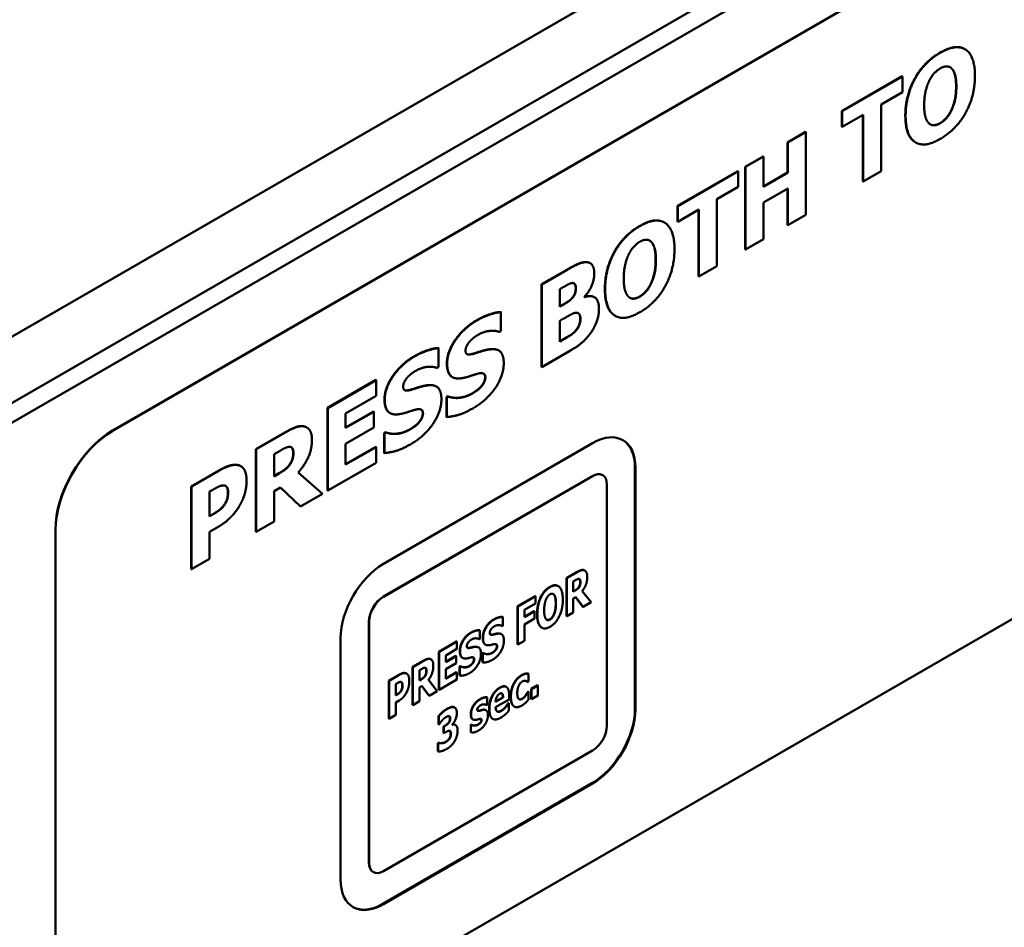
# Model space of a CAD drawing. Header units: millimetres. Extents: x 10 to 287, y 8 to 200.
# Tile 10 of 15: x 223 to 247, y 85 to 107. Entities that reach past the tile are written whole.
import ezdxf

# ---------------------------------------------------------------- set-up
doc = ezdxf.new("R2010")
doc.units = ezdxf.units.MM
doc.layers.add('Visible (ISO)', color=7, linetype='Continuous', lineweight=50)
doc.layers.add('Visible Narrow (ISO)', color=7, linetype='Continuous', lineweight=35)

msp = doc.modelspace()

# ---------------------------------------------------------------- linework, layer by layer
at = {"layer": 'Visible (ISO)'}
for p, q in [((279.562, 132.636), (205.457, 89.852)), ((206.164, 88.627), (280.269, 131.411)), ((206.164, 88.137), (280.269, 130.921)), ((224.832, 97.282), (260.894, 118.102)), ((260.901, 118.098), (224.839, 97.278)), ((245.87, 106.709), (245.877, 106.705)), ((242.838, 105.177), (244.328, 106.037)), ((244.335, 106.033), (242.845, 105.173)), ((244.328, 106.037), (244.335, 106.033)), ((244.335, 105.644), (244.335, 106.033)), ((245.54, 106.237), (245.547, 106.233)), ((243.812, 105.342), (244.335, 105.644)), ((243.812, 103.69), (243.812, 105.342)), ((242.838, 104.788), (242.838, 105.177)), ((242.838, 105.177), (242.845, 105.173)), ((242.845, 105.173), (242.845, 104.784)), ((242.845, 104.784), (243.368, 105.086)), ((243.361, 103.437), (243.361, 105.082)), ((243.368, 105.086), (243.368, 103.433)), ((241.498, 104.403), (241.942, 104.66)), ((241.95, 104.656), (241.505, 104.399)), ((241.942, 104.66), (241.95, 104.656)), ((241.95, 102.615), (241.95, 104.656)), ((242.838, 104.788), (242.845, 104.784)), ((241.498, 103.656), (241.498, 104.403)), ((241.498, 104.403), (241.505, 104.399)), ((241.505, 104.399), (241.505, 103.652)), ((244.657, 104.402), (244.664, 104.398)), ((240.451, 103.799), (240.895, 104.055)), ((240.902, 104.051), (240.458, 103.795)), ((240.895, 104.055), (240.902, 104.051)), ((240.902, 103.303), (240.902, 104.051)), ((238.779, 102.834), (240.269, 103.694)), ((240.276, 103.69), (238.786, 102.83)), ((240.269, 103.694), (240.276, 103.69)), ((240.276, 103.301), (240.276, 103.69)), ((240.451, 101.758), (240.451, 103.799)), ((240.451, 103.799), (240.458, 103.795)), ((240.458, 103.795), (240.458, 101.754)), ((240.902, 103.312), (241.498, 103.656)), ((241.505, 103.652), (240.902, 103.303)), ((241.498, 103.656), (241.505, 103.652)), ((243.368, 103.433), (243.812, 103.69)), ((243.361, 103.437), (243.368, 103.433)), ((239.753, 102.999), (240.276, 103.301)), ((240.902, 102.915), (241.505, 103.263)), ((241.498, 102.362), (241.498, 103.259)), ((241.505, 103.263), (241.505, 102.358)), ((239.753, 101.347), (239.753, 102.999)), ((240.902, 102.01), (240.902, 102.915)), ((238.779, 102.445), (238.779, 102.834)), ((238.779, 102.834), (238.786, 102.83)), ((238.786, 102.83), (238.786, 102.441)), ((238.786, 102.441), (239.309, 102.743)), ((239.302, 101.094), (239.302, 102.739)), ((239.309, 102.743), (239.309, 101.09)), ((241.505, 102.358), (241.95, 102.615)), ((238.451, 102.425), (238.458, 102.421)), ((238.779, 102.445), (238.786, 102.441)), ((241.498, 102.362), (241.505, 102.358)), ((238.12, 101.954), (238.127, 101.95)), ((240.458, 101.754), (240.902, 102.01)), ((240.451, 101.758), (240.458, 101.754)), ((236.618, 101.422), (236.625, 101.418)), ((235.423, 100.896), (236.046, 101.256)), ((236.053, 101.251), (235.43, 100.892)), ((239.309, 101.09), (239.753, 101.347)), ((239.302, 101.094), (239.309, 101.09)), ((235.423, 98.855), (235.423, 100.896)), ((235.423, 100.896), (235.43, 100.892)), ((235.43, 100.892), (235.43, 98.85)), ((235.871, 100.774), (235.901, 100.792)), ((235.871, 100.341), (235.871, 100.774)), ((224.839, 79.805), (260.901, 100.625)), ((236.481, 100.577), (236.481, 100.587)), ((236.725, 100.578), (236.732, 100.574)), ((234.413, 100.212), (234.42, 100.208)), ((234.42, 99.741), (234.42, 100.208)), ((235.871, 100.349), (235.92, 100.377)), ((235.927, 100.373), (235.871, 100.341)), ((235.871, 99.992), (235.953, 100.039)), ((235.871, 99.477), (235.871, 99.992)), ((237.238, 100.119), (237.245, 100.115)), ((234.381, 99.719), (234.42, 99.741)), ((235.871, 99.486), (235.888, 99.496)), ((235.896, 99.491), (235.871, 99.477)), ((232.873, 99.323), (232.88, 99.319)), ((232.88, 98.852), (232.88, 99.319)), ((234.362, 99.262), (234.37, 99.258)), ((235.43, 98.85), (236.136, 99.258)), ((232.841, 98.83), (232.88, 98.852)), ((235.423, 98.855), (235.43, 98.85)), ((230.135, 97.843), (231.33, 98.533)), ((231.337, 98.529), (230.142, 97.839)), ((231.33, 98.533), (231.337, 98.529)), ((231.337, 98.14), (231.337, 98.529)), ((233.214, 98.607), (233.221, 98.603)), ((232.822, 98.373), (232.83, 98.368)), ((233.919, 98.362), (233.926, 98.358)), ((230.584, 97.705), (231.337, 98.14)), ((233.075, 98.106), (233.115, 98.129)), ((233.075, 97.62), (233.075, 98.106)), ((233.075, 98.106), (233.082, 98.102)), ((233.122, 98.125), (233.082, 98.102)), ((233.082, 98.102), (233.082, 97.616)), ((233.115, 98.129), (233.122, 98.125)), ((230.135, 97.843), (230.142, 97.839)), ((230.135, 95.802), (230.135, 97.843)), ((230.142, 97.839), (230.142, 95.798)), ((230.584, 97.354), (231.271, 97.751)), ((231.278, 97.747), (230.584, 97.346)), ((231.271, 97.751), (231.278, 97.747)), ((231.278, 97.358), (231.278, 97.747)), ((230.584, 97.346), (230.584, 97.705)), ((231.674, 97.718), (231.681, 97.714)), ((233.075, 97.62), (233.082, 97.616)), ((229.621, 97.362), (229.628, 97.358)), ((230.584, 96.957), (231.278, 97.358)), ((232.379, 97.472), (232.386, 97.468)), ((228.37, 96.824), (229.081, 97.234)), ((229.088, 97.23), (228.378, 96.82)), ((231.535, 97.217), (231.575, 97.24)), ((231.535, 96.731), (231.535, 97.217)), ((231.535, 97.217), (231.542, 97.213)), ((231.582, 97.236), (231.542, 97.213)), ((231.542, 97.213), (231.542, 96.727)), ((231.575, 97.24), (231.582, 97.236)), ((228.37, 94.783), (228.37, 96.824)), ((228.37, 96.824), (228.378, 96.82)), ((228.378, 96.82), (228.378, 94.779)), ((228.819, 96.699), (228.968, 96.785)), ((230.584, 96.441), (230.584, 96.957)), ((230.584, 96.449), (231.33, 96.88)), ((231.337, 96.876), (230.584, 96.441)), ((231.33, 96.88), (231.337, 96.876)), ((231.337, 96.487), (231.337, 96.876)), ((231.521, 93.991), (236.683, 96.971)), ((228.819, 96.15), (228.819, 96.699)), ((231.535, 96.731), (231.542, 96.727)), ((226.773, 95.902), (227.459, 96.298)), ((227.466, 96.294), (226.78, 95.898)), ((227.992, 96.407), (227.999, 96.403)), ((230.142, 95.798), (231.337, 96.487)), ((237.729, 96.367), (237.729, 90.407)), ((237.743, 96.359), (237.743, 90.399)), ((228.819, 96.158), (228.939, 96.228)), ((228.946, 96.224), (228.819, 96.15)), ((230.011, 95.722), (229.416, 96.247)), ((236.676, 96.159), (231.514, 93.179)), ((236.683, 96.155), (231.521, 93.175)), ((236.926, 96.184), (236.933, 96.18)), ((226.773, 93.861), (226.773, 95.902)), ((226.773, 95.902), (226.78, 95.898)), ((226.78, 95.898), (226.78, 93.857)), ((227.224, 95.774), (227.287, 95.81)), ((228.819, 95.783), (228.979, 95.875)), ((229.463, 95.414), (228.977, 95.874)), ((228.979, 95.875), (229.471, 95.41)), ((230.135, 95.802), (230.142, 95.798)), ((237.036, 89.99), (237.036, 95.951)), ((227.224, 95.162), (227.224, 95.774)), ((228.819, 95.033), (228.819, 95.783)), ((229.471, 95.41), (230.011, 95.722)), ((227.6, 95.469), (227.607, 95.465)), ((229.463, 95.414), (229.471, 95.41)), ((227.224, 95.17), (227.249, 95.184)), ((227.256, 95.18), (227.224, 95.162)), ((223.418, 80.625), (223.418, 94.832)), ((223.425, 94.828), (223.425, 80.621)), ((227.224, 94.781), (227.456, 94.915)), ((228.378, 94.779), (228.819, 95.033)), ((227.224, 94.113), (227.224, 94.781)), ((228.37, 94.783), (228.378, 94.779)), ((226.78, 93.857), (227.224, 94.113)), ((226.773, 93.861), (226.78, 93.857)), ((236.038, 93.637), (236.3, 93.788)), ((236.038, 92.698), (236.038, 93.637)), ((236.038, 93.637), (236.045, 93.632)), ((236.307, 93.784), (236.045, 93.632)), ((236.045, 93.632), (236.045, 92.694)), ((236.484, 93.828), (236.491, 93.823)), ((235.828, 93.444), (235.835, 93.44)), ((236.207, 93.553), (236.262, 93.585)), ((236.207, 93.301), (236.207, 93.553)), ((234.831, 92.94), (235.266, 93.191)), ((235.273, 93.187), (234.838, 92.935)), ((235.266, 93.191), (235.273, 93.187)), ((235.273, 93.008), (235.273, 93.187)), ((236.207, 93.309), (236.247, 93.332)), ((236.254, 93.328), (236.207, 93.301)), ((236.207, 93.132), (236.266, 93.166)), ((236.207, 92.787), (236.207, 93.132)), ((236.44, 92.93), (236.263, 93.164)), ((236.266, 93.166), (236.447, 92.926)), ((236.646, 93.04), (236.427, 93.314)), ((234.831, 92.001), (234.831, 92.94)), ((234.831, 92.94), (234.838, 92.935)), ((234.838, 92.935), (234.838, 91.997)), ((235, 92.85), (235.273, 93.008)), ((236.44, 92.93), (236.447, 92.926)), ((236.447, 92.926), (236.646, 93.04)), ((234.46, 92.679), (234.467, 92.675)), ((234.467, 92.461), (234.467, 92.675)), ((235, 92.673), (235, 92.85)), ((235, 92.681), (235.244, 92.822)), ((235.251, 92.818), (235, 92.673)), ((235, 92.494), (235.251, 92.639)), ((235.244, 92.822), (235.251, 92.818)), ((235.251, 92.639), (235.251, 92.818)), ((236.038, 92.698), (236.045, 92.694)), ((236.045, 92.694), (236.207, 92.787)), ((231.16, 92.566), (231.16, 86.606)), ((231.167, 92.562), (231.167, 86.602)), ((234.446, 92.456), (234.453, 92.452)), ((234.453, 92.452), (234.467, 92.461)), ((235, 92.09), (235, 92.494)), ((235.426, 92.415), (235.433, 92.411)), ((230.46, 86.194), (230.46, 92.154)), ((233.894, 92.353), (233.901, 92.348)), ((233.901, 92.134), (233.901, 92.348)), ((234.427, 92.255), (234.434, 92.251)), ((232.887, 91.818), (233.326, 92.071)), ((233.333, 92.067), (232.894, 91.814)), ((233.326, 92.071), (233.333, 92.067)), ((233.333, 91.888), (233.333, 92.067)), ((233.861, 91.928), (233.868, 91.924)), ((233.88, 92.13), (233.887, 92.125)), ((233.887, 92.125), (233.901, 92.134)), ((234.033, 91.995), (234.04, 91.991)), ((234.831, 92.001), (234.838, 91.997)), ((234.838, 91.997), (235, 92.09)), ((232.887, 91.818), (232.894, 91.814)), ((232.887, 90.879), (232.887, 91.818)), ((232.894, 91.814), (232.894, 90.875)), ((233.057, 91.728), (233.333, 91.888)), ((233.057, 91.563), (233.057, 91.728)), ((233.057, 91.571), (233.305, 91.714)), ((233.312, 91.71), (233.057, 91.563)), ((233.305, 91.714), (233.312, 91.71)), ((233.312, 91.532), (233.312, 91.71)), ((233.467, 91.668), (233.474, 91.664)), ((233.967, 91.781), (233.983, 91.79)), ((233.967, 91.558), (233.967, 91.781)), ((233.967, 91.781), (233.975, 91.777)), ((233.99, 91.786), (233.975, 91.777)), ((233.975, 91.777), (233.975, 91.554)), ((233.983, 91.79), (233.99, 91.786)), ((234.279, 91.854), (234.286, 91.85)), ((232.238, 91.443), (232.5, 91.594)), ((232.238, 90.504), (232.238, 91.443)), ((232.238, 91.443), (232.245, 91.439)), ((232.507, 91.59), (232.245, 91.439)), ((232.245, 91.439), (232.245, 90.5)), ((232.685, 91.634), (232.692, 91.63)), ((233.057, 91.384), (233.312, 91.532)), ((233.401, 91.455), (233.417, 91.463)), ((233.401, 91.231), (233.401, 91.455)), ((233.401, 91.455), (233.408, 91.451)), ((233.424, 91.459), (233.408, 91.451)), ((233.408, 91.451), (233.408, 91.227)), ((233.417, 91.463), (233.424, 91.459)), ((233.712, 91.528), (233.72, 91.524)), ((233.967, 91.558), (233.975, 91.554)), ((231.651, 91.104), (231.904, 91.25)), ((231.911, 91.245), (231.658, 91.1)), ((232.086, 91.281), (232.093, 91.277)), ((232.407, 91.36), (232.462, 91.391)), ((232.407, 91.107), (232.407, 91.36)), ((233.057, 91.147), (233.057, 91.384)), ((233.057, 91.155), (233.326, 91.311)), ((233.333, 91.307), (233.057, 91.147)), ((233.326, 91.311), (233.333, 91.307)), ((233.333, 91.128), (233.333, 91.307)), ((233.401, 91.231), (233.408, 91.227)), ((235.095, 91.277), (235.102, 91.273)), ((235.102, 91.085), (235.102, 91.273)), ((231.651, 90.165), (231.651, 91.104)), ((231.651, 91.104), (231.658, 91.1)), ((231.658, 91.1), (231.658, 90.161)), ((231.822, 91.019), (231.845, 91.032)), ((231.822, 90.738), (231.822, 91.019)), ((232.407, 91.115), (232.447, 91.138)), ((232.454, 91.134), (232.407, 91.107)), ((232.407, 90.938), (232.466, 90.972)), ((232.407, 90.593), (232.407, 90.938)), ((232.64, 90.736), (232.463, 90.97)), ((232.466, 90.972), (232.647, 90.732)), ((232.846, 90.847), (232.628, 91.12)), ((232.894, 90.875), (233.333, 91.128)), ((234.543, 90.955), (234.55, 90.951)), ((235.075, 91.077), (235.082, 91.073)), ((235.082, 91.073), (235.102, 91.085)), ((235.171, 90.899), (235.325, 90.988)), ((235.332, 90.984), (235.178, 90.895)), ((235.325, 90.988), (235.332, 90.984)), ((235.332, 90.736), (235.332, 90.984)), ((231.822, 90.746), (231.826, 90.748)), ((231.833, 90.744), (231.822, 90.738)), ((231.956, 90.861), (231.963, 90.857)), ((232.64, 90.736), (232.647, 90.732)), ((232.647, 90.732), (232.846, 90.847)), ((232.887, 90.879), (232.894, 90.875)), ((234.071, 90.693), (234.078, 90.689)), ((234.625, 90.639), (234.625, 90.719)), ((235.075, 90.821), (235.095, 90.832)), ((235.075, 90.821), (235.082, 90.817)), ((235.102, 90.828), (235.082, 90.817)), ((235.095, 90.832), (235.102, 90.828)), ((235.102, 90.639), (235.102, 90.828)), ((235.171, 90.651), (235.171, 90.899)), ((235.171, 90.899), (235.178, 90.895)), ((235.178, 90.895), (235.178, 90.647)), ((235.178, 90.647), (235.332, 90.736)), ((231.822, 90.563), (231.907, 90.612)), ((231.822, 90.255), (231.822, 90.563)), ((232.238, 90.504), (232.245, 90.5)), ((232.245, 90.5), (232.407, 90.593)), ((233.259, 90.449), (233.266, 90.445)), ((233.734, 90.479), (233.741, 90.475)), ((234.061, 90.505), (234.066, 90.502)), ((234.066, 90.502), (234.078, 90.51)), ((234.078, 90.51), (234.078, 90.689)), ((234.289, 90.587), (234.467, 90.69)), ((234.474, 90.686), (234.289, 90.579)), ((234.289, 90.446), (234.625, 90.639)), ((234.467, 90.69), (234.474, 90.686)), ((234.532, 90.454), (234.539, 90.45)), ((234.593, 90.539), (234.609, 90.549)), ((234.593, 90.539), (234.6, 90.535)), ((234.616, 90.545), (234.6, 90.535)), ((234.609, 90.549), (234.616, 90.545)), ((234.616, 90.362), (234.616, 90.545)), ((234.743, 90.468), (234.75, 90.464)), ((235.171, 90.651), (235.178, 90.647)), ((231.658, 90.161), (231.822, 90.255)), ((232.879, 90.026), (232.879, 90.227)), ((232.879, 90.227), (232.886, 90.223)), ((232.886, 90.223), (232.886, 90.022)), ((233.275, 90.442), (233.282, 90.438)), ((234.046, 90.376), (234.053, 90.372)), ((231.651, 90.165), (231.658, 90.161)), ((232.879, 90.026), (232.886, 90.022)), ((232.886, 90.022), (232.9, 90.03)), ((233.003, 89.973), (233.029, 89.988)), ((233.003, 89.808), (233.003, 89.973)), ((233.003, 89.973), (233.01, 89.969)), ((233.036, 89.984), (233.01, 89.969)), ((233.01, 89.969), (233.01, 89.804)), ((233.125, 90.063), (233.132, 90.058)), ((233.216, 90.011), (233.216, 90.02)), ((233.289, 90.014), (233.296, 90.01)), ((233.673, 90.01), (233.685, 90.018)), ((233.673, 89.824), (233.673, 90.01)), ((233.673, 90.01), (233.68, 90.006)), ((233.692, 90.014), (233.68, 90.006)), ((233.68, 90.006), (233.68, 89.82)), ((233.685, 90.018), (233.692, 90.014)), ((233.723, 90.148), (233.73, 90.143)), ((233.749, 89.997), (233.756, 89.993)), ((234.213, 90.163), (234.22, 90.159)), ((233.003, 89.808), (233.01, 89.804)), ((233.01, 89.804), (233.038, 89.82)), ((233.673, 89.824), (233.68, 89.82)), ((232.861, 89.561), (232.877, 89.57)), ((232.861, 89.357), (232.861, 89.561)), ((232.861, 89.561), (232.868, 89.557)), ((232.884, 89.566), (232.868, 89.557)), ((232.868, 89.557), (232.868, 89.353)), ((232.877, 89.57), (232.884, 89.566)), ((231.521, 86.398), (236.683, 89.378)), ((232.861, 89.357), (232.868, 89.353)), ((236.669, 88.57), (231.507, 85.589)), ((236.683, 88.561), (231.521, 85.581)), ((231.264, 86.377), (231.271, 86.373))]:
    msp.add_line(p, q, dxfattribs=at)
for centre, major_axis, start_param, end_param in [((224.832, 95.649), (1, 1.732), 0.785398, 2.356194), ((224.839, 95.645), (-1, -1.732), 3.926991, 5.497787), ((236.683, 95.747), (0.75, 1.299), 5.497787, 7.068583), ((236.669, 95.755), (0.75, 1.299), 5.497787, 6.273757), ((236.676, 95.751), (0.25, 0.433), 0, 0.785398), ((236.683, 95.747), (0.25, 0.433), 5.497787, 7.068583), ((231.521, 92.766), (0.75, 1.299), 0.785398, 2.356194), ((231.514, 92.77), (-0.25, -0.433), 3.926991, 5.497787), ((231.521, 92.766), (-0.25, -0.433), 3.926991, 5.497787), ((236.669, 89.794), (-0.75, -1.299), 0.785398, 2.356194), ((236.683, 89.786), (-0.75, -1.299), 0.785398, 2.356194), ((236.683, 89.786), (0.25, 0.433), 3.926991, 5.497787), ((231.514, 86.81), (-0.25, -0.433), 5.497787, 6.283185), ((231.521, 86.806), (-0.25, -0.433), 5.497787, 7.068583), ((231.521, 86.806), (-0.75, -1.299), 5.497787, 7.068583), ((231.507, 86.814), (-0.75, -1.299), 0.009428, 0.785398)]:
    msp.add_ellipse(centre, major_axis=major_axis, ratio=0.57735, start_param=start_param, end_param=end_param, dxfattribs=at)
for points in [[(245.262, 106.619), (245.643, 106.84), (245.87, 106.709)], [(246.125, 106.046), (246.125, 106.541), (245.667, 106.845), (245.269, 106.615)], [(244.406, 105.062), (244.406, 105.553), (244.862, 106.388), (245.262, 106.619)], [(245.269, 106.615), (244.869, 106.384), (244.414, 105.549), (244.414, 105.058)], [(245.27, 106.231), (245.348, 106.275), (245.491, 106.285), (245.547, 106.233)], [(245.54, 106.237), (245.524, 106.251), (245.508, 106.261)], [(244.994, 105.917), (245.055, 106.039), (245.189, 106.183), (245.27, 106.231)], [(245.269, 104.488), (245.667, 104.718), (246.125, 105.55), (246.125, 106.046)], [(245.66, 105.785), (245.66, 105.969), (245.595, 106.188), (245.54, 106.237)], [(245.547, 106.233), (245.603, 106.184), (245.667, 105.965), (245.667, 105.781)], [(244.872, 105.322), (244.872, 105.504), (244.939, 105.806), (244.994, 105.917)], [(245.541, 105.199), (245.598, 105.322), (245.66, 105.594), (245.66, 105.785)], [(245.667, 105.781), (245.667, 105.59), (245.605, 105.317), (245.548, 105.195)], [(244.992, 104.871), (244.936, 104.923), (244.872, 105.134), (244.872, 105.322)], [(244.414, 105.058), (244.414, 104.568), (244.869, 104.257), (245.269, 104.488)], [(245.263, 104.878), (245.342, 104.924), (245.488, 105.086), (245.541, 105.199)], [(245.548, 105.195), (245.495, 105.082), (245.349, 104.92), (245.27, 104.874)], [(245.27, 104.874), (245.193, 104.829), (245.048, 104.819), (244.992, 104.871)], [(237.842, 102.336), (238.224, 102.556), (238.451, 102.425)], [(238.706, 101.763), (238.706, 102.257), (238.248, 102.562), (237.85, 102.332)], [(236.987, 100.778), (236.987, 101.27), (237.443, 102.105), (237.842, 102.336)], [(237.85, 102.332), (237.45, 102.101), (236.994, 101.266), (236.994, 100.774)], [(237.575, 101.634), (237.636, 101.755), (237.769, 101.9), (237.851, 101.947)], [(237.851, 101.947), (237.928, 101.992), (238.072, 102.002), (238.127, 101.95)], [(238.12, 101.954), (238.105, 101.968), (238.089, 101.978)], [(238.241, 101.502), (238.241, 101.686), (238.176, 101.905), (238.12, 101.954)], [(238.127, 101.95), (238.183, 101.901), (238.248, 101.682), (238.248, 101.498)], [(237.453, 101.039), (237.453, 101.221), (237.52, 101.523), (237.575, 101.634)], [(237.85, 100.204), (238.248, 100.434), (238.706, 101.266), (238.706, 101.763)], [(236.046, 101.256), (236.241, 101.368), (236.441, 101.449), (236.529, 101.445)], [(236.536, 101.441), (236.449, 101.445), (236.248, 101.364), (236.053, 101.251)], [(236.529, 101.445), (236.58, 101.444), (236.618, 101.422)], [(236.725, 101.165), (236.725, 101.294), (236.632, 101.438), (236.536, 101.441)], [(238.122, 100.916), (238.179, 101.038), (238.241, 101.31), (238.241, 101.502)], [(238.248, 101.498), (238.248, 101.306), (238.186, 101.034), (238.129, 100.912)], [(236.481, 100.587), (236.596, 100.708), (236.725, 101.016), (236.725, 101.165)], [(235.901, 100.792), (236.02, 100.86), (236.141, 100.926), (236.184, 100.928)], [(236.184, 100.928), (236.229, 100.931), (236.274, 100.853), (236.274, 100.803)], [(237.573, 100.587), (237.517, 100.639), (237.453, 100.85), (237.453, 101.039)], [(237.844, 100.595), (237.923, 100.64), (238.069, 100.802), (238.122, 100.916)], [(238.129, 100.912), (238.076, 100.798), (237.93, 100.636), (237.851, 100.591)], [(236.174, 100.555), (236.227, 100.615), (236.267, 100.739), (236.267, 100.807)], [(236.274, 100.803), (236.274, 100.735), (236.234, 100.611), (236.181, 100.551)], [(236.994, 100.774), (236.994, 100.285), (237.45, 99.974), (237.85, 100.204)], [(235.92, 100.377), (236.033, 100.443), (236.125, 100.5), (236.174, 100.555)], [(236.181, 100.551), (236.132, 100.496), (236.04, 100.438), (235.927, 100.373)], [(236.481, 100.584), (236.631, 100.632), (236.725, 100.578)], [(236.842, 100.291), (236.842, 100.5), (236.646, 100.633), (236.481, 100.577)], [(237.851, 100.591), (237.774, 100.546), (237.629, 100.535), (237.573, 100.587)], [(233.82, 100.007), (233.977, 100.098), (234.29, 100.204), (234.413, 100.212)], [(234.42, 100.208), (234.297, 100.199), (233.985, 100.094), (233.827, 100.003)], [(235.953, 100.039), (236.07, 100.107), (236.212, 100.185), (236.252, 100.19)], [(236.252, 100.19), (236.318, 100.2), (236.384, 100.131), (236.384, 100.035)], [(236.659, 99.727), (236.742, 99.851), (236.842, 100.139), (236.842, 100.291)], [(233.085, 98.941), (233.085, 99.227), (233.505, 99.825), (233.82, 100.007)], [(233.827, 100.003), (233.512, 99.821), (233.092, 99.223), (233.092, 98.936)], [(236.261, 99.75), (236.321, 99.816), (236.377, 99.964), (236.377, 100.039)], [(236.384, 100.035), (236.384, 99.96), (236.328, 99.812), (236.268, 99.746)], [(233.85, 99.644), (233.999, 99.73), (234.283, 99.759), (234.381, 99.719)], [(235.888, 99.496), (236.06, 99.595), (236.192, 99.676), (236.261, 99.75)], [(236.268, 99.746), (236.199, 99.672), (236.067, 99.591), (235.896, 99.491)], [(236.136, 99.258), (236.321, 99.365), (236.559, 99.578), (236.659, 99.727)], [(233.546, 99.262), (233.546, 99.314), (233.606, 99.435), (233.648, 99.481)], [(233.648, 99.481), (233.699, 99.537), (233.791, 99.61), (233.85, 99.644)], [(232.28, 99.118), (232.437, 99.209), (232.75, 99.314), (232.873, 99.323)], [(232.88, 99.319), (232.757, 99.31), (232.445, 99.204), (232.287, 99.113)], [(233.78, 99.19), (233.642, 99.147), (233.546, 99.182), (233.546, 99.262)], [(233.773, 99.194), (233.861, 99.222), (234.026, 99.272), (234.121, 99.289)], [(234.128, 99.285), (234.033, 99.268), (233.869, 99.218), (233.78, 99.19)], [(234.121, 99.289), (234.275, 99.312), (234.362, 99.262)], [(234.49, 98.946), (234.49, 99.158), (234.311, 99.313), (234.128, 99.285)], [(231.545, 98.051), (231.545, 98.338), (231.965, 98.936), (232.28, 99.118)], [(232.287, 99.113), (231.972, 98.932), (231.552, 98.334), (231.552, 98.047)], [(232.108, 98.592), (232.159, 98.648), (232.251, 98.721), (232.31, 98.755)], [(232.31, 98.755), (232.459, 98.841), (232.743, 98.87), (232.841, 98.83)], [(233.092, 98.936), (233.092, 98.725), (233.27, 98.544), (233.475, 98.58)], [(233.724, 97.829), (234.076, 98.032), (234.49, 98.642), (234.49, 98.946)], [(232.006, 98.372), (232.006, 98.425), (232.066, 98.546), (232.108, 98.592)], [(233.475, 98.58), (233.565, 98.596), (233.77, 98.666), (233.86, 98.69)], [(233.86, 98.69), (233.932, 98.71), (234.036, 98.674), (234.036, 98.597)], [(233.919, 98.362), (233.965, 98.411), (234.029, 98.533), (234.029, 98.601)], [(234.036, 98.597), (234.036, 98.529), (233.972, 98.407), (233.926, 98.358)], [(234.029, 98.601), (234.029, 98.665), (233.994, 98.688)], [(232.24, 98.3), (232.102, 98.257), (232.006, 98.293), (232.006, 98.372)], [(232.233, 98.305), (232.321, 98.333), (232.486, 98.383), (232.581, 98.4)], [(232.588, 98.396), (232.493, 98.379), (232.329, 98.329), (232.24, 98.3)], [(232.581, 98.4), (232.735, 98.423), (232.822, 98.373)], [(232.95, 98.057), (232.95, 98.269), (232.771, 98.424), (232.588, 98.396)], [(233.718, 98.206), (233.757, 98.228), (233.881, 98.32), (233.919, 98.362)], [(233.926, 98.358), (233.889, 98.316), (233.764, 98.224), (233.725, 98.202)], [(231.552, 98.047), (231.552, 97.836), (231.73, 97.655), (231.935, 97.691)], [(232.184, 96.94), (232.536, 97.143), (232.95, 97.753), (232.95, 98.057)], [(233.115, 98.129), (233.248, 98.075), (233.568, 98.119), (233.718, 98.206)], [(233.725, 98.202), (233.575, 98.115), (233.255, 98.071), (233.122, 98.125)], [(231.935, 97.691), (232.025, 97.707), (232.23, 97.777), (232.32, 97.801)], [(232.32, 97.801), (232.392, 97.821), (232.496, 97.785), (232.496, 97.707)], [(232.489, 97.712), (232.489, 97.776), (232.454, 97.799)], [(233.082, 97.616), (233.214, 97.626), (233.52, 97.712), (233.724, 97.829)], [(232.379, 97.472), (232.425, 97.522), (232.489, 97.644), (232.489, 97.712)], [(232.496, 97.707), (232.496, 97.64), (232.432, 97.518), (232.386, 97.468)], [(229.081, 97.234), (229.229, 97.319), (229.446, 97.402), (229.539, 97.39)], [(229.546, 97.386), (229.453, 97.398), (229.236, 97.315), (229.088, 97.23)], [(229.539, 97.39), (229.584, 97.383), (229.621, 97.362)], [(229.753, 97.053), (229.753, 97.219), (229.641, 97.371), (229.546, 97.386)], [(231.575, 97.24), (231.708, 97.186), (232.028, 97.23), (232.178, 97.317)], [(232.185, 97.313), (232.035, 97.226), (231.715, 97.182), (231.582, 97.236)], [(232.178, 97.317), (232.217, 97.339), (232.341, 97.431), (232.379, 97.472)], [(232.386, 97.468), (232.349, 97.427), (232.224, 97.335), (232.185, 97.313)], [(229.416, 96.247), (229.569, 96.421), (229.753, 96.82), (229.753, 97.053)], [(228.968, 96.785), (229.044, 96.829), (229.145, 96.876), (229.187, 96.88)], [(229.187, 96.88), (229.246, 96.884), (229.297, 96.803), (229.297, 96.726)], [(231.542, 96.727), (231.674, 96.736), (231.98, 96.822), (232.184, 96.94)], [(229.206, 96.449), (229.249, 96.514), (229.29, 96.644), (229.29, 96.73)], [(229.297, 96.726), (229.297, 96.64), (229.256, 96.51), (229.213, 96.445)], [(227.459, 96.298), (227.611, 96.386), (227.833, 96.449), (227.924, 96.432)], [(227.931, 96.428), (227.84, 96.445), (227.618, 96.382), (227.466, 96.294)], [(227.924, 96.432), (227.961, 96.425), (227.992, 96.407)], [(228.14, 96.039), (228.14, 96.216), (228.031, 96.408), (227.931, 96.428)], [(228.939, 96.228), (229.031, 96.281), (229.161, 96.382), (229.206, 96.449)], [(229.213, 96.445), (229.168, 96.378), (229.038, 96.277), (228.946, 96.224)], [(227.287, 95.81), (227.386, 95.867), (227.501, 95.923), (227.564, 95.928)], [(227.564, 95.928), (227.613, 95.933), (227.684, 95.851), (227.684, 95.763)], [(227.988, 95.465), (228.061, 95.593), (228.14, 95.897), (228.14, 96.039)], [(227.6, 95.469), (227.646, 95.545), (227.677, 95.674), (227.677, 95.767)], [(227.684, 95.763), (227.684, 95.67), (227.653, 95.541), (227.607, 95.465)], [(227.249, 95.184), (227.31, 95.22), (227.422, 95.287), (227.464, 95.32)], [(227.471, 95.316), (227.429, 95.283), (227.317, 95.215), (227.256, 95.18)], [(227.464, 95.32), (227.499, 95.347), (227.578, 95.432), (227.6, 95.469)], [(227.607, 95.465), (227.585, 95.428), (227.507, 95.343), (227.471, 95.316)], [(227.77, 95.164), (227.835, 95.233), (227.943, 95.385), (227.988, 95.465)], [(227.456, 94.915), (227.551, 94.97), (227.704, 95.095), (227.77, 95.164)], [(236.262, 93.585), (236.29, 93.601), (236.328, 93.618), (236.343, 93.617)], [(236.3, 93.788), (236.354, 93.819), (236.434, 93.845), (236.468, 93.835)], [(236.475, 93.831), (236.441, 93.841), (236.361, 93.815), (236.307, 93.784)], [(236.343, 93.617), (236.365, 93.616), (236.384, 93.576), (236.384, 93.54)], [(236.427, 93.314), (236.484, 93.386), (236.551, 93.559), (236.551, 93.667)], [(236.468, 93.835), (236.477, 93.832), (236.484, 93.828)], [(236.551, 93.667), (236.551, 93.743), (236.51, 93.819), (236.475, 93.831)], [(235.312, 92.748), (235.312, 92.974), (235.479, 93.334), (235.627, 93.419)], [(235.634, 93.415), (235.486, 93.33), (235.319, 92.97), (235.319, 92.744)], [(235.627, 93.419), (235.749, 93.489), (235.828, 93.444)], [(235.949, 93.107), (235.949, 93.335), (235.78, 93.499), (235.634, 93.415)], [(236.247, 93.332), (236.281, 93.352), (236.329, 93.392), (236.346, 93.42)], [(236.353, 93.416), (236.336, 93.387), (236.288, 93.348), (236.254, 93.328)], [(236.346, 93.42), (236.362, 93.447), (236.377, 93.505), (236.377, 93.544)], [(236.384, 93.54), (236.384, 93.501), (236.369, 93.443), (236.353, 93.416)], [(235.532, 93.108), (235.555, 93.161), (235.604, 93.22), (235.634, 93.238)], [(235.634, 93.238), (235.662, 93.254), (235.715, 93.251), (235.736, 93.224)], [(235.729, 93.228), (235.72, 93.24), (235.709, 93.247)], [(235.773, 93.014), (235.773, 93.099), (235.749, 93.203), (235.729, 93.228)], [(235.736, 93.224), (235.756, 93.199), (235.78, 93.095), (235.78, 93.01)], [(235.488, 92.841), (235.488, 92.925), (235.513, 93.06), (235.532, 93.108)], [(235.634, 92.436), (235.78, 92.521), (235.949, 92.879), (235.949, 93.107)], [(235.73, 92.751), (235.751, 92.804), (235.773, 92.926), (235.773, 93.014)], [(235.78, 93.01), (235.78, 92.922), (235.758, 92.8), (235.737, 92.747)], [(234.242, 92.616), (234.3, 92.65), (234.415, 92.682), (234.46, 92.679)], [(234.467, 92.675), (234.422, 92.678), (234.307, 92.646), (234.249, 92.612)], [(235.319, 92.744), (235.319, 92.518), (235.486, 92.351), (235.634, 92.436)], [(235.532, 92.627), (235.511, 92.654), (235.488, 92.754), (235.488, 92.841)], [(235.627, 92.618), (235.656, 92.634), (235.71, 92.701), (235.73, 92.751)], [(235.737, 92.747), (235.717, 92.697), (235.663, 92.63), (235.634, 92.614)], [(233.971, 92.165), (233.971, 92.297), (234.126, 92.55), (234.242, 92.616)], [(234.249, 92.612), (234.133, 92.546), (233.978, 92.292), (233.978, 92.161)], [(234.183, 92.382), (234.202, 92.405), (234.235, 92.433), (234.257, 92.446)], [(234.257, 92.446), (234.312, 92.477), (234.417, 92.476), (234.453, 92.452)], [(234.446, 92.456), (234.444, 92.457), (234.442, 92.459)], [(235.634, 92.614), (235.605, 92.597), (235.553, 92.6), (235.532, 92.627)], [(233.405, 91.838), (233.405, 91.97), (233.56, 92.223), (233.676, 92.289)], [(233.683, 92.285), (233.567, 92.219), (233.412, 91.966), (233.412, 91.834)], [(233.676, 92.289), (233.734, 92.323), (233.849, 92.355), (233.894, 92.353)], [(233.901, 92.348), (233.856, 92.351), (233.741, 92.319), (233.683, 92.285)], [(233.691, 92.119), (233.746, 92.151), (233.851, 92.149), (233.887, 92.125)], [(233.978, 92.161), (233.978, 92.063), (234.044, 91.971), (234.12, 91.977)], [(234.145, 92.286), (234.145, 92.31), (234.168, 92.363), (234.183, 92.382)], [(234.232, 92.241), (234.181, 92.228), (234.145, 92.25), (234.145, 92.286)], [(234.16, 92.241), (234.179, 92.234), (234.224, 92.245)], [(234.224, 92.245), (234.257, 92.253), (234.318, 92.268), (234.352, 92.27)], [(234.359, 92.266), (234.325, 92.264), (234.264, 92.249), (234.232, 92.241)], [(234.352, 92.27), (234.398, 92.272), (234.427, 92.255)], [(234.493, 92.091), (234.493, 92.189), (234.427, 92.269), (234.359, 92.266)], [(233.579, 91.959), (233.579, 91.984), (233.602, 92.036), (233.617, 92.055)], [(233.665, 91.914), (233.615, 91.901), (233.579, 91.923), (233.579, 91.959)], [(233.594, 91.914), (233.613, 91.907), (233.658, 91.918)], [(233.617, 92.055), (233.636, 92.078), (233.669, 92.106), (233.691, 92.119)], [(233.658, 91.918), (233.691, 91.926), (233.752, 91.941), (233.786, 91.943)], [(233.793, 91.939), (233.759, 91.937), (233.698, 91.922), (233.665, 91.914)], [(233.786, 91.943), (233.831, 91.945), (233.861, 91.928)], [(233.927, 91.764), (233.927, 91.862), (233.861, 91.942), (233.793, 91.939)], [(233.88, 92.13), (233.878, 92.131), (233.876, 92.132)], [(234.12, 91.977), (234.152, 91.979), (234.228, 92.001), (234.261, 92.007)], [(234.211, 91.618), (234.341, 91.693), (234.493, 91.951), (234.493, 92.091)], [(234.261, 92.007), (234.288, 92.012), (234.326, 91.99), (234.326, 91.955)], [(234.279, 91.854), (234.296, 91.875), (234.319, 91.928), (234.319, 91.959)], [(234.326, 91.955), (234.326, 91.923), (234.303, 91.871), (234.286, 91.85)], [(234.319, 91.959), (234.319, 91.992), (234.303, 92.004)], [(233.412, 91.834), (233.412, 91.737), (233.478, 91.645), (233.553, 91.65)], [(233.553, 91.65), (233.586, 91.652), (233.662, 91.674), (233.695, 91.68)], [(233.645, 91.291), (233.775, 91.366), (233.927, 91.624), (233.927, 91.764)], [(233.695, 91.68), (233.722, 91.686), (233.76, 91.664), (233.76, 91.628)], [(233.753, 91.632), (233.753, 91.665), (233.737, 91.677)], [(234.212, 91.79), (234.156, 91.758), (234.038, 91.754), (233.99, 91.786)], [(234.205, 91.794), (234.219, 91.802), (234.265, 91.837), (234.279, 91.854)], [(234.286, 91.85), (234.272, 91.833), (234.226, 91.798), (234.212, 91.79)], [(232.462, 91.391), (232.491, 91.408), (232.528, 91.424), (232.543, 91.424)], [(232.5, 91.594), (232.554, 91.625), (232.634, 91.652), (232.669, 91.641)], [(232.676, 91.637), (232.641, 91.648), (232.561, 91.621), (232.507, 91.59)], [(232.543, 91.424), (232.565, 91.422), (232.584, 91.382), (232.584, 91.347)], [(232.628, 91.12), (232.684, 91.192), (232.751, 91.366), (232.751, 91.473)], [(232.669, 91.641), (232.677, 91.638), (232.685, 91.634)], [(232.751, 91.473), (232.751, 91.549), (232.711, 91.625), (232.676, 91.637)], [(233.646, 91.463), (233.59, 91.431), (233.472, 91.427), (233.424, 91.459)], [(233.639, 91.467), (233.652, 91.475), (233.699, 91.511), (233.712, 91.528)], [(233.72, 91.524), (233.706, 91.506), (233.66, 91.471), (233.646, 91.463)], [(233.712, 91.528), (233.73, 91.548), (233.753, 91.601), (233.753, 91.632)], [(233.76, 91.628), (233.76, 91.597), (233.737, 91.544), (233.72, 91.524)], [(233.975, 91.554), (234.023, 91.551), (234.136, 91.575), (234.211, 91.618)], [(231.904, 91.25), (231.96, 91.282), (232.041, 91.299), (232.074, 91.286)], [(232.081, 91.282), (232.048, 91.295), (231.967, 91.278), (231.911, 91.245)], [(232.074, 91.286), (232.08, 91.284), (232.086, 91.281)], [(232.158, 91.093), (232.158, 91.174), (232.118, 91.268), (232.081, 91.282)], [(232.447, 91.138), (232.481, 91.158), (232.53, 91.198), (232.546, 91.226)], [(232.553, 91.222), (232.537, 91.194), (232.489, 91.154), (232.454, 91.134)], [(232.546, 91.226), (232.562, 91.254), (232.577, 91.311), (232.577, 91.351)], [(232.584, 91.347), (232.584, 91.307), (232.569, 91.25), (232.553, 91.222)], [(233.408, 91.227), (233.457, 91.225), (233.57, 91.248), (233.645, 91.291)], [(234.742, 91.044), (234.779, 91.11), (234.878, 91.209), (234.932, 91.24)], [(234.939, 91.236), (234.885, 91.205), (234.786, 91.105), (234.749, 91.04)], [(234.932, 91.24), (234.972, 91.264), (235.054, 91.283), (235.095, 91.277)], [(235.102, 91.273), (235.061, 91.279), (234.979, 91.26), (234.939, 91.236)], [(231.845, 91.032), (231.881, 91.053), (231.923, 91.073), (231.946, 91.072)], [(231.946, 91.072), (231.965, 91.072), (231.991, 91.03), (231.991, 90.99)], [(231.956, 90.861), (231.972, 90.893), (231.984, 90.951), (231.984, 90.994)], [(231.991, 90.99), (231.991, 90.947), (231.979, 90.889), (231.963, 90.857)], [(232.102, 90.836), (232.129, 90.892), (232.158, 91.027), (232.158, 91.093)], [(234.392, 90.931), (234.488, 90.987), (234.543, 90.955)], [(234.625, 90.719), (234.625, 90.882), (234.511, 90.992), (234.399, 90.927)], [(234.66, 90.707), (234.66, 90.809), (234.705, 90.977), (234.742, 91.044)], [(234.749, 91.04), (234.712, 90.973), (234.667, 90.805), (234.667, 90.703)], [(234.824, 90.793), (234.824, 90.894), (234.888, 91.048), (234.946, 91.082)], [(234.946, 91.082), (234.972, 91.097), (235.014, 91.103), (235.031, 91.099)], [(235.031, 91.099), (235.046, 91.096), (235.073, 91.081), (235.082, 91.073)], [(235.075, 91.077), (235.067, 91.084), (235.057, 91.09)], [(231.826, 90.748), (231.849, 90.761), (231.89, 90.787), (231.906, 90.799)], [(231.913, 90.795), (231.897, 90.783), (231.856, 90.757), (231.833, 90.744)], [(231.906, 90.799), (231.919, 90.81), (231.948, 90.845), (231.956, 90.861)], [(231.907, 90.612), (231.942, 90.632), (231.998, 90.681), (232.022, 90.709)], [(231.963, 90.857), (231.955, 90.841), (231.926, 90.806), (231.913, 90.795)], [(232.022, 90.709), (232.046, 90.738), (232.086, 90.802), (232.102, 90.836)], [(233.903, 90.647), (233.955, 90.677), (234.042, 90.697), (234.071, 90.693)], [(234.129, 90.4), (234.129, 90.573), (234.267, 90.86), (234.392, 90.931)], [(234.399, 90.927), (234.274, 90.856), (234.136, 90.569), (234.136, 90.396)], [(234.289, 90.579), (234.291, 90.646), (234.342, 90.753), (234.387, 90.779)], [(234.387, 90.779), (234.43, 90.804), (234.473, 90.755), (234.474, 90.686)], [(234.737, 90.472), (234.701, 90.497), (234.66, 90.612), (234.66, 90.707)], [(234.667, 90.703), (234.667, 90.608), (234.708, 90.493), (234.745, 90.467)], [(234.949, 90.654), (234.892, 90.621), (234.824, 90.687), (234.824, 90.793)], [(234.942, 90.658), (234.971, 90.675), (235.014, 90.719), (235.03, 90.742)], [(235.037, 90.738), (235.021, 90.715), (234.978, 90.671), (234.949, 90.654)], [(235.03, 90.742), (235.045, 90.763), (235.067, 90.805), (235.075, 90.821)], [(235.082, 90.817), (235.074, 90.801), (235.052, 90.759), (235.037, 90.738)], [(233.086, 90.406), (233.144, 90.44), (233.229, 90.46), (233.259, 90.449)], [(233.266, 90.445), (233.236, 90.456), (233.151, 90.435), (233.093, 90.402)], [(233.259, 90.449), (233.267, 90.446), (233.275, 90.442)], [(233.675, 90.281), (233.675, 90.328), (233.705, 90.429), (233.734, 90.479)], [(233.741, 90.475), (233.712, 90.425), (233.682, 90.324), (233.682, 90.277)], [(233.734, 90.479), (233.764, 90.528), (233.849, 90.615), (233.903, 90.647)], [(233.91, 90.642), (233.856, 90.611), (233.771, 90.524), (233.741, 90.475)], [(233.837, 90.389), (233.837, 90.416), (233.883, 90.475), (233.916, 90.494)], [(234.078, 90.689), (234.049, 90.693), (233.962, 90.673), (233.91, 90.642)], [(233.916, 90.494), (233.941, 90.509), (233.989, 90.52), (234.008, 90.518)], [(234.008, 90.518), (234.024, 90.517), (234.059, 90.507), (234.066, 90.502)], [(234.432, 90.365), (234.459, 90.381), (234.511, 90.427), (234.532, 90.454)], [(234.539, 90.45), (234.518, 90.423), (234.466, 90.377), (234.439, 90.361)], [(234.532, 90.454), (234.551, 90.476), (234.583, 90.523), (234.593, 90.539)], [(234.6, 90.535), (234.59, 90.519), (234.558, 90.472), (234.539, 90.45)], [(234.743, 90.468), (234.74, 90.47), (234.737, 90.472)], [(234.745, 90.467), (234.781, 90.443), (234.882, 90.457), (234.943, 90.492)], [(234.866, 90.647), (234.897, 90.632), (234.942, 90.658)], [(234.943, 90.492), (234.975, 90.511), (235.014, 90.542), (235.036, 90.564)], [(235.036, 90.564), (235.054, 90.582), (235.089, 90.623), (235.102, 90.639)], [(232.879, 90.227), (232.913, 90.267), (233.027, 90.372), (233.086, 90.406)], [(233.093, 90.402), (233.034, 90.368), (232.92, 90.263), (232.886, 90.223)], [(232.968, 90.12), (232.991, 90.146), (233.041, 90.191), (233.065, 90.205)], [(233.065, 90.205), (233.08, 90.213), (233.121, 90.23), (233.137, 90.227)], [(233.137, 90.227), (233.15, 90.225), (233.169, 90.2), (233.169, 90.171)], [(233.216, 90.02), (233.268, 90.067), (233.332, 90.224), (233.332, 90.305)], [(233.332, 90.305), (233.332, 90.362), (233.299, 90.434), (233.266, 90.445)], [(233.682, 90.277), (233.682, 90.194), (233.74, 90.126), (233.797, 90.133)], [(233.898, 90.359), (233.86, 90.351), (233.837, 90.365), (233.837, 90.389)], [(233.846, 90.36), (233.859, 90.356), (233.891, 90.363)], [(233.891, 90.363), (233.91, 90.368), (233.961, 90.384), (233.985, 90.386)], [(233.992, 90.382), (233.968, 90.38), (233.918, 90.364), (233.898, 90.359)], [(233.985, 90.386), (234.022, 90.391), (234.046, 90.376)], [(234.099, 90.246), (234.099, 90.325), (234.045, 90.388), (233.992, 90.382)], [(234.037, 90.039), (234.067, 90.087), (234.099, 90.196), (234.099, 90.246)], [(234.136, 90.396), (234.136, 90.218), (234.285, 90.112), (234.424, 90.192)], [(234.336, 90.338), (234.316, 90.346), (234.291, 90.397), (234.289, 90.446)], [(234.327, 90.343), (234.328, 90.343), (234.329, 90.342)], [(234.329, 90.342), (234.349, 90.334), (234.401, 90.347), (234.432, 90.365)], [(234.439, 90.361), (234.408, 90.343), (234.356, 90.33), (234.336, 90.338)], [(234.424, 90.192), (234.461, 90.214), (234.515, 90.256), (234.539, 90.279)], [(234.539, 90.279), (234.566, 90.304), (234.597, 90.34), (234.616, 90.362)], [(232.9, 90.03), (232.909, 90.044), (232.95, 90.099), (232.968, 90.12)], [(233.029, 89.988), (233.058, 90.005), (233.108, 90.041), (233.125, 90.063)], [(233.132, 90.058), (233.115, 90.037), (233.065, 90.001), (233.036, 89.984)], [(233.125, 90.063), (233.142, 90.085), (233.162, 90.139), (233.162, 90.175)], [(233.169, 90.171), (233.169, 90.135), (233.149, 90.081), (233.132, 90.058)], [(233.304, 90.005), (233.283, 90.02), (233.239, 90.019), (233.216, 90.011)], [(233.35, 89.876), (233.35, 89.929), (233.324, 89.992), (233.304, 90.005)], [(233.685, 90.018), (233.696, 90.012), (233.724, 89.999), (233.749, 89.997)], [(233.756, 89.993), (233.731, 89.995), (233.703, 90.008), (233.692, 90.014)], [(233.749, 89.997), (233.77, 89.995), (233.824, 90.006), (233.855, 90.024)], [(233.862, 90.02), (233.831, 90.002), (233.777, 89.991), (233.756, 89.993)], [(233.797, 90.133), (233.818, 90.136), (233.871, 90.152), (233.889, 90.156)], [(233.855, 90.024), (233.887, 90.042), (233.937, 90.1), (233.937, 90.131)], [(233.944, 90.127), (233.944, 90.096), (233.894, 90.038), (233.862, 90.02)], [(233.862, 89.868), (233.921, 89.902), (234.006, 89.988), (234.037, 90.039)], [(233.889, 90.156), (233.921, 90.164), (233.944, 90.151), (233.944, 90.127)], [(233.937, 90.131), (233.937, 90.152), (233.929, 90.159)], [(233.038, 89.82), (233.06, 89.833), (233.119, 89.864), (233.14, 89.866)], [(233.14, 89.866), (233.161, 89.867), (233.186, 89.837), (233.186, 89.795)], [(233.146, 89.676), (233.161, 89.701), (233.179, 89.757), (233.179, 89.799)], [(233.186, 89.795), (233.186, 89.753), (233.168, 89.697), (233.153, 89.672)], [(233.28, 89.614), (233.314, 89.673), (233.35, 89.807), (233.35, 89.876)], [(233.68, 89.82), (233.711, 89.815), (233.807, 89.837), (233.862, 89.868)], [(232.877, 89.57), (232.912, 89.558), (233.009, 89.565), (233.049, 89.588)], [(233.056, 89.584), (233.016, 89.561), (232.919, 89.554), (232.884, 89.566)], [(233.049, 89.588), (233.072, 89.601), (233.128, 89.646), (233.146, 89.676)], [(233.153, 89.672), (233.135, 89.641), (233.079, 89.597), (233.056, 89.584)], [(233.086, 89.419), (233.153, 89.458), (233.246, 89.554), (233.28, 89.614)], [(232.868, 89.353), (232.902, 89.35), (233.01, 89.376), (233.086, 89.419)]]:
    msp.add_open_spline(points, degree=2, dxfattribs=at)
for points, knots in [([(244.657, 104.402), (244.645, 104.409), (244.406, 104.572), (244.406, 105.062)], [0.950596, 0.950596, 0.950596, 1, 2, 2, 2]), ([(245.023, 104.847), (245.065, 104.825), (245.186, 104.834), (245.263, 104.878)], [0.325395, 0.325395, 0.325395, 1, 2, 2, 2]), ([(236.267, 100.807), (236.267, 100.857), (236.235, 100.913), (236.222, 100.922)], [0, 0, 0, 1, 1.417547, 1.417547, 1.417547]), ([(237.238, 100.119), (237.226, 100.126), (236.987, 100.289), (236.987, 100.778)], [0.950596, 0.950596, 0.950596, 1, 2, 2, 2]), ([(237.604, 100.564), (237.645, 100.541), (237.767, 100.55), (237.844, 100.595)], [0.325395, 0.325395, 0.325395, 1, 2, 2, 2]), ([(236.377, 100.039), (236.377, 100.135), (236.337, 100.177), (236.329, 100.182)], [0, 0, 0, 1, 1.20372, 1.20372, 1.20372]), ([(233.581, 99.171), (233.584, 99.17), (233.635, 99.151), (233.773, 99.194)], [0.930329, 0.930329, 0.930329, 1, 2, 2, 2]), ([(233.214, 98.607), (233.192, 98.62), (233.085, 98.729), (233.085, 98.941)], [0.798283, 0.798283, 0.798283, 1, 2, 2, 2]), ([(232.041, 98.282), (232.044, 98.281), (232.095, 98.262), (232.233, 98.305)], [0.930329, 0.930329, 0.930329, 1, 2, 2, 2]), ([(231.674, 97.718), (231.652, 97.731), (231.545, 97.84), (231.545, 98.051)], [0.798283, 0.798283, 0.798283, 1, 2, 2, 2]), ([(229.29, 96.73), (229.29, 96.808), (229.255, 96.863), (229.242, 96.871)], [0, 0, 0, 1, 1.357329, 1.357329, 1.357329]), ([(227.677, 95.767), (227.677, 95.855), (227.629, 95.91), (227.615, 95.919)], [0, 0, 0, 1, 1.341259, 1.341259, 1.341259]), ([(236.377, 93.544), (236.377, 93.58), (236.363, 93.609), (236.356, 93.614)], [0, 0, 0, 1, 1.45082, 1.45082, 1.45082]), ([(235.426, 92.415), (235.41, 92.424), (235.312, 92.523), (235.312, 92.748)], [0.828096, 0.828096, 0.828096, 1, 2, 2, 2]), ([(235.551, 92.608), (235.561, 92.603), (235.598, 92.601), (235.627, 92.618)], [0.587807, 0.587807, 0.587807, 1, 2, 2, 2]), ([(234.033, 91.995), (234.016, 92.005), (233.971, 92.068), (233.971, 92.165)], [0.643216, 0.643216, 0.643216, 1, 2, 2, 2]), ([(233.467, 91.668), (233.45, 91.678), (233.405, 91.741), (233.405, 91.838)], [0.643216, 0.643216, 0.643216, 1, 2, 2, 2]), ([(233.996, 91.782), (234.039, 91.758), (234.149, 91.762), (234.205, 91.794)], [0.13169, 0.13169, 0.13169, 1, 2, 2, 2]), ([(232.577, 91.351), (232.577, 91.387), (232.563, 91.416), (232.556, 91.421)], [0, 0, 0, 1, 1.45082, 1.45082, 1.45082]), ([(233.43, 91.456), (233.473, 91.432), (233.583, 91.435), (233.639, 91.467)], [0.13169, 0.13169, 0.13169, 1, 2, 2, 2]), ([(231.984, 90.994), (231.984, 91.034), (231.965, 91.064), (231.958, 91.07)], [0, 0, 0, 1, 1.445812, 1.445812, 1.445812]), ([(234.467, 90.69), (234.466, 90.759), (234.442, 90.787), (234.439, 90.789)], [0, 0, 0, 1, 1.126402, 1.126402, 1.126402]), ([(233.162, 90.175), (233.162, 90.204), (233.149, 90.222), (233.144, 90.225)], [0, 0, 0, 1, 1.422066, 1.422066, 1.422066]), ([(233.723, 90.148), (233.712, 90.154), (233.675, 90.198), (233.675, 90.281)], [0.701987, 0.701987, 0.701987, 1, 2, 2, 2]), ([(234.213, 90.163), (234.208, 90.166), (234.129, 90.222), (234.129, 90.4)], [0.939866, 0.939866, 0.939866, 1, 2, 2, 2]), ([(233.216, 90.017), (233.236, 90.023), (233.272, 90.024), (233.289, 90.014)], [0.153969, 0.153969, 0.153969, 1, 1.809524, 1.809524, 1.809524]), ([(233.179, 89.799), (233.179, 89.841), (233.163, 89.86), (233.16, 89.863)], [0, 0, 0, 1, 1.255657, 1.255657, 1.255657])]:
    msp.add_open_spline(points, degree=2, knots=knots, dxfattribs=at)
at = {"layer": 'Visible Narrow (ISO)'}
for p, q in [((245.262, 106.619), (245.269, 106.615)), ((245.66, 105.785), (245.667, 105.781)), ((244.406, 105.062), (244.414, 105.058)), ((245.541, 105.199), (245.548, 105.195)), ((245.263, 104.878), (245.27, 104.874)), ((237.842, 102.336), (237.85, 102.332)), ((236.529, 101.445), (236.536, 101.441)), ((238.241, 101.502), (238.248, 101.498)), ((236.046, 101.256), (236.053, 101.251)), ((238.122, 100.916), (238.129, 100.912)), ((236.267, 100.807), (236.274, 100.803)), ((236.987, 100.778), (236.994, 100.774)), ((236.174, 100.555), (236.181, 100.551)), ((237.844, 100.595), (237.851, 100.591)), ((235.92, 100.377), (235.927, 100.373)), ((233.82, 100.007), (233.827, 100.003)), ((236.377, 100.039), (236.384, 100.035)), ((236.261, 99.75), (236.268, 99.746)), ((235.888, 99.496), (235.896, 99.491)), ((234.121, 99.289), (234.128, 99.285)), ((232.28, 99.118), (232.287, 99.113)), ((233.773, 99.194), (233.78, 99.19)), ((233.085, 98.941), (233.092, 98.936)), ((234.029, 98.601), (234.036, 98.597)), ((232.233, 98.305), (232.24, 98.3)), ((232.581, 98.4), (232.588, 98.396)), ((231.545, 98.051), (231.552, 98.047)), ((233.718, 98.206), (233.725, 98.202)), ((232.489, 97.712), (232.496, 97.707)), ((224.832, 97.282), (224.839, 97.278)), ((229.539, 97.39), (229.546, 97.386)), ((232.178, 97.317), (232.185, 97.313)), ((229.081, 97.234), (229.088, 97.23)), ((229.29, 96.73), (229.297, 96.726)), ((227.459, 96.298), (227.466, 96.294)), ((227.924, 96.432), (227.931, 96.428)), ((229.206, 96.449), (229.213, 96.445)), ((237.743, 96.359), (237.729, 96.367)), ((228.939, 96.228), (228.946, 96.224)), ((236.676, 96.159), (236.683, 96.155)), ((227.677, 95.767), (227.684, 95.763)), ((227.464, 95.32), (227.471, 95.316)), ((227.249, 95.184), (227.256, 95.18)), ((223.418, 94.832), (223.425, 94.828)), ((236.3, 93.788), (236.307, 93.784)), ((236.468, 93.835), (236.475, 93.831)), ((235.627, 93.419), (235.634, 93.415)), ((236.346, 93.42), (236.353, 93.416)), ((236.377, 93.544), (236.384, 93.54)), ((231.514, 93.179), (231.521, 93.175)), ((235.729, 93.228), (235.736, 93.224)), ((236.247, 93.332), (236.254, 93.328)), ((235.773, 93.014), (235.78, 93.01)), ((235.312, 92.748), (235.319, 92.744)), ((235.73, 92.751), (235.737, 92.747)), ((231.16, 92.566), (231.167, 92.562)), ((234.242, 92.616), (234.249, 92.612)), ((235.627, 92.618), (235.634, 92.614)), ((233.676, 92.289), (233.683, 92.285)), ((233.971, 92.165), (233.978, 92.161)), ((234.224, 92.245), (234.232, 92.241)), ((234.352, 92.27), (234.359, 92.266)), ((233.658, 91.918), (233.665, 91.914)), ((233.786, 91.943), (233.793, 91.939)), ((234.319, 91.959), (234.326, 91.955)), ((233.405, 91.838), (233.412, 91.834)), ((234.205, 91.794), (234.212, 91.79)), ((232.5, 91.594), (232.507, 91.59)), ((232.669, 91.641), (232.676, 91.637)), ((233.639, 91.467), (233.646, 91.463)), ((233.753, 91.632), (233.76, 91.628)), ((231.904, 91.25), (231.911, 91.245)), ((232.074, 91.286), (232.081, 91.282)), ((232.546, 91.226), (232.553, 91.222)), ((232.577, 91.351), (232.584, 91.347)), ((234.932, 91.24), (234.939, 91.236)), ((231.984, 90.994), (231.991, 90.99)), ((232.447, 91.138), (232.454, 91.134)), ((234.742, 91.044), (234.749, 91.04)), ((231.826, 90.748), (231.833, 90.744)), ((231.906, 90.799), (231.913, 90.795)), ((234.392, 90.931), (234.399, 90.927)), ((234.66, 90.707), (234.667, 90.703)), ((235.03, 90.742), (235.037, 90.738)), ((233.903, 90.647), (233.91, 90.642)), ((234.737, 90.472), (234.745, 90.467)), ((234.942, 90.658), (234.949, 90.654)), ((233.086, 90.406), (233.093, 90.402)), ((233.675, 90.281), (233.682, 90.277)), ((233.891, 90.363), (233.898, 90.359)), ((233.985, 90.386), (233.992, 90.382)), ((234.129, 90.4), (234.136, 90.396)), ((234.329, 90.342), (234.336, 90.338)), ((234.432, 90.365), (234.439, 90.361)), ((237.743, 90.399), (237.729, 90.407)), ((233.029, 89.988), (233.036, 89.984)), ((233.162, 90.175), (233.169, 90.171)), ((233.855, 90.024), (233.862, 90.02)), ((233.937, 90.131), (233.944, 90.127)), ((233.179, 89.799), (233.186, 89.795)), ((233.049, 89.588), (233.056, 89.584)), ((233.146, 89.676), (233.153, 89.672)), ((236.683, 88.561), (236.669, 88.57)), ((231.16, 86.606), (231.167, 86.602)), ((231.521, 85.581), (231.507, 85.589))]:
    msp.add_line(p, q, dxfattribs=at)

doc.saveas('drawing.dxf')
